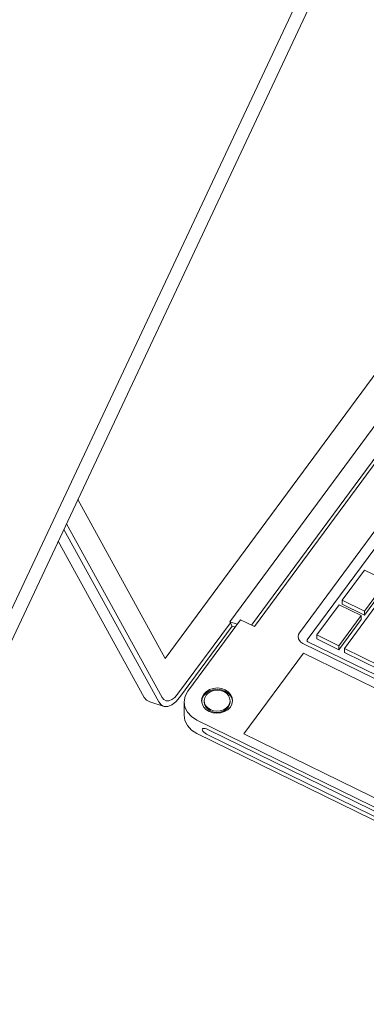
# Model space of a CAD drawing. Header units: millimetres. Extents: x -21126 to 28102, y -1237 to 9397.
# Tile 57 of 226: x -15232 to -15087, y 5888 to 6300. Entities that reach past the tile are written whole.
import ezdxf

# ---------------------------------------------------------------- set-up
doc = ezdxf.new("R2010")
doc.units = ezdxf.units.MM
doc.header["$MEASUREMENT"] = 0
doc.layers.add('Nuevo_09_EI_Mobiliari general', color=7, linetype='Continuous')
doc.layers.add('Nuevo_09_EI_Mobiliari general_Pluma_Nº__1', color=7, linetype='Continuous', lineweight=5)

# ---------------------------------------------------------------- blocks, each defined once
blk = doc.blocks.new('Elem Sección_46_1')
at = {"layer": 'Nuevo_09_EI_Mobiliari general_Pluma_Nº__1', "color": 7, "linetype": 'Continuous', "lineweight": 5}
for p, q in [((-15170.86, 6032.62), (-14970.55, 6304.41)), ((-14984.12, 6264.67), (-15143.87, 6047.92)), ((-14975.98, 6262.11), (-15134.83, 6046.58)), ((-15133.61, 6045.99), (-14973.87, 6262.73)), ((-14962.23, 6250.36), (-15114.76, 6043.41)), ((-14959.24, 6246.98), (-15111.52, 6040.37)), ((-15207.37, 6099.07), (-15170.86, 6032.62)), ((-15213.24, 6086.58), (-15173.61, 6014.46)), ((-15212.12, 6088.96), (-15172.22, 6016.35)), ((-15179.69, 6016.37), (-15215.55, 6081.65)), ((-15096.9, 6056.97), (-15087.59, 6069.6)), ((-15087.59, 6069.6), (-15078.35, 6065.07)), ((-15078.35, 6065.07), (-15087.66, 6052.44)), ((-15078.35, 6063.39), (-15087.66, 6050.77)), ((-15087.66, 6052.44), (-15096.9, 6056.97)), ((-15096.9, 6055.3), (-15096.9, 6056.97)), ((-15096.04, 6036.8), (-15080.9, 6057.34)), ((-15107.59, 6042.46), (-15098.29, 6055.09)), ((-15098.29, 6055.09), (-15089.05, 6050.56)), ((-15087.66, 6050.77), (-15096.9, 6055.3)), ((-15087.66, 6050.77), (-15087.66, 6052.44)), ((-15161.41, 6018.94), (-15139.39, 6048.82)), ((-15143.87, 6047.92), (-15142.88, 6046.12)), ((-15140.77, 6046.95), (-15143.87, 6047.92)), ((-15139.39, 6048.82), (-15133.61, 6045.99)), ((-15089.05, 6050.56), (-15098.35, 6037.93)), ((-15089.05, 6048.88), (-15098.35, 6036.25)), ((-15089.05, 6048.88), (-15089.05, 6050.56)), ((-15165.69, 6017.69), (-15143.67, 6047.56)), ((-15164.9, 6016.25), (-15142.88, 6046.12)), ((-15141.66, 6045.74), (-15142.88, 6046.12)), ((-15115.18, 6042.62), (-15115.33, 6041.77)), ((-15115.33, 6041.77), (-15115.22, 6040.91)), ((-15115.22, 6040.91), (-15114.83, 6040.11)), ((-15114.76, 6043.41), (-15115.18, 6042.62)), ((-15114.83, 6040.11), (-15114.2, 6039.42)), ((-15111.65, 6040.12), (-15111.66, 6040.04)), ((-15111.66, 6040.04), (-15111.65, 6039.96)), ((-15111.52, 6040.37), (-15111.65, 6040.12)), ((-15111.65, 6039.96), (-15111.62, 6039.89)), ((-15111.62, 6039.89), (-15111.56, 6039.82)), ((-15111.56, 6039.82), (-15111.3, 6039.65)), ((-15098.35, 6037.93), (-15107.59, 6042.46)), ((-15107.59, 6040.79), (-15107.59, 6042.46)), ((-15098.35, 6036.25), (-15107.59, 6040.79)), ((-15114.2, 6039.42), (-15113.38, 6038.88)), ((-15113.38, 6038.88), (-15014.05, 5990.17)), ((-15111.3, 6039.65), (-15012.38, 5991.14)), ((-15098.35, 6036.25), (-15098.35, 6037.93)), ((-15081.26, 6029.55), (-15096.04, 6036.8)), ((-15096.04, 6035.12), (-15096.04, 6036.8)), ((-15113.15, 6034.92), (-15138.08, 6001.09)), ((-15018.44, 5988.48), (-15113.15, 6034.92)), ((-15081.26, 6027.87), (-15096.04, 6035.12)), ((-15152.34, 6019.63), (-15153.7, 6018.81)), ((-15153.7, 6018.25), (-15152.34, 6019.07)), ((-15150.77, 6020.14), (-15152.34, 6019.63)), ((-15152.34, 6019.07), (-15150.77, 6019.58)), ((-15151.82, 6018.86), (-15150.51, 6019.28)), ((-15149.09, 6020.29), (-15150.77, 6020.14)), ((-15150.77, 6019.58), (-15149.09, 6019.73)), ((-15150.51, 6019.28), (-15149.11, 6019.41)), ((-15149.11, 6019.41), (-15147.72, 6019.24)), ((-15147.42, 6020.09), (-15149.09, 6020.29)), ((-15149.09, 6019.73), (-15147.42, 6019.53)), ((-15147.72, 6019.24), (-15146.43, 6018.78)), ((-15145.87, 6019.54), (-15147.42, 6020.09)), ((-15147.42, 6019.53), (-15145.87, 6018.98)), ((-15144.55, 6018.68), (-15145.87, 6019.54)), ((-15178.68, 6015.14), (-15179.69, 6016.37)), ((-15177.37, 6014.51), (-15178.68, 6015.14)), ((-15172.22, 6016.35), (-15171.47, 6015.42)), ((-15171.47, 6015.42), (-15170.48, 6014.95)), ((-15169.33, 6014.95), (-15168.09, 6015.44)), ((-15168.09, 6015.44), (-15166.85, 6016.37)), ((-15166.85, 6016.37), (-15165.69, 6017.69)), ((-15166.44, 6014.49), (-15164.9, 6016.25)), ((-15162.95, 6014.57), (-15162.53, 6016.84)), ((-15162.53, 6016.84), (-15161.41, 6018.94)), ((-15155.43, 6016.47), (-15155.68, 6015.11)), ((-15155.68, 6015.11), (-15155.48, 6013.74)), ((-15155.63, 6014.79), (-15155.43, 6015.91)), ((-15154.75, 6017.73), (-15155.43, 6016.47)), ((-15155.43, 6015.91), (-15154.75, 6017.17)), ((-15153.7, 6018.81), (-15154.75, 6017.73)), ((-15154.75, 6017.17), (-15153.7, 6018.25)), ((-15154.6, 6015.09), (-15154.39, 6016.23)), ((-15154.44, 6013.95), (-15154.6, 6015.09)), ((-15154.6, 6014.53), (-15154.6, 6015.09)), ((-15154.39, 6016.23), (-15153.83, 6017.28)), ((-15153.83, 6017.28), (-15152.95, 6018.18)), ((-15152.95, 6018.18), (-15151.82, 6018.86)), ((-15146.43, 6018.78), (-15145.33, 6018.07)), ((-15145.87, 6018.98), (-15144.55, 6018.12)), ((-15145.33, 6018.07), (-15144.49, 6017.15)), ((-15143.55, 6017.57), (-15144.55, 6018.68)), ((-15144.55, 6018.12), (-15143.55, 6017.01)), ((-15144.49, 6017.15), (-15143.98, 6016.08)), ((-15143.98, 6016.08), (-15143.82, 6014.94)), ((-15142.93, 6016.29), (-15143.55, 6017.57)), ((-15143.55, 6017.01), (-15142.93, 6015.73)), ((-15142.74, 6014.92), (-15142.93, 6016.29)), ((-15142.93, 6015.73), (-15142.78, 6014.68)), ((-15177.37, 6014.51), (-15171.29, 6012.6)), ((-15173.61, 6014.46), (-15172.61, 6013.23)), ((-15172.61, 6013.23), (-15171.29, 6012.6)), ((-15171.29, 6012.6), (-15169.75, 6012.6)), ((-15170.48, 6014.95), (-15169.33, 6014.95)), ((-15169.75, 6012.6), (-15168.1, 6013.25)), ((-15168.1, 6013.25), (-15166.44, 6014.49)), ((-15162.63, 6012.29), (-15162.95, 6014.57)), ((-15162.95, 6008.98), (-15162.95, 6014.57)), ((-15161.6, 6010.15), (-15162.63, 6012.29)), ((-15155.48, 6013.74), (-15154.87, 6012.46)), ((-15154.87, 6012.46), (-15153.86, 6011.35)), ((-15154.44, 6013.39), (-15154.6, 6014.53)), ((-15153.92, 6012.88), (-15154.44, 6013.95)), ((-15153.92, 6012.32), (-15154.44, 6013.39)), ((-15153.09, 6011.96), (-15153.92, 6012.88)), ((-15153.09, 6011.4), (-15153.92, 6012.32)), ((-15153.86, 6011.35), (-15152.54, 6010.49)), ((-15151.99, 6011.25), (-15153.09, 6011.96)), ((-15151.99, 6010.69), (-15153.09, 6011.4)), ((-15150.7, 6010.79), (-15151.99, 6011.25)), ((-15146.6, 6011.17), (-15147.91, 6010.75)), ((-15145.46, 6011.85), (-15146.6, 6011.17)), ((-15145.46, 6011.29), (-15146.6, 6010.61)), ((-15146.07, 6010.4), (-15144.72, 6011.22)), ((-15144.59, 6012.75), (-15145.46, 6011.85)), ((-15144.59, 6012.19), (-15145.46, 6011.29)), ((-15144.72, 6011.22), (-15143.66, 6012.3)), ((-15144.03, 6013.8), (-15144.59, 6012.75)), ((-15144.03, 6013.24), (-15144.59, 6012.19)), ((-15143.82, 6014.94), (-15144.03, 6013.8)), ((-15143.82, 6014.38), (-15144.03, 6013.24)), ((-15143.82, 6014.38), (-15143.82, 6014.94)), ((-15143.66, 6012.3), (-15142.99, 6013.56)), ((-15142.99, 6013.56), (-15142.74, 6014.92)), ((-15162.95, 6008.98), (-15162.63, 6006.7)), ((-15159.93, 6008.3), (-15161.6, 6010.15)), ((-15157.72, 6006.87), (-15159.93, 6008.3)), ((-14933.43, 5896.88), (-15157.72, 6006.87)), ((-15152.54, 6010.49), (-15150.99, 6009.94)), ((-15150.7, 6010.23), (-15151.99, 6010.69)), ((-15150.99, 6009.94), (-15149.32, 6009.74)), ((-15149.3, 6010.62), (-15150.7, 6010.79)), ((-15149.3, 6010.06), (-15150.7, 6010.23)), ((-15149.32, 6009.74), (-15147.64, 6009.89)), ((-15147.91, 6010.75), (-15149.3, 6010.62)), ((-15147.91, 6010.19), (-15149.3, 6010.06)), ((-15146.6, 6010.61), (-15147.91, 6010.19)), ((-15147.64, 6009.89), (-15146.07, 6010.4)), ((-15162.63, 6006.7), (-15161.6, 6004.56)), ((-15161.6, 6004.56), (-15159.93, 6002.71)), ((-15159.93, 6002.71), (-15157.72, 6001.28)), ((-15155.33, 6003.2), (-15155.41, 6002.95)), ((-15155.41, 6002.95), (-15155.33, 6002.62)), ((-15155.1, 6003.35), (-15155.33, 6003.2)), ((-15155.33, 6002.62), (-15155.1, 6002.24)), ((-15154.74, 6003.41), (-15155.1, 6003.35)), ((-15154.26, 6003.35), (-15154.74, 6003.41)), ((-15153.7, 6003.19), (-15154.26, 6003.35)), ((-15153.1, 6002.93), (-15153.7, 6003.19)), ((-15042.22, 5948.56), (-15153.1, 6002.93)), ((-15157.72, 6001.28), (-14933.43, 5891.29)), ((-15155.1, 6002.24), (-15154.74, 6001.82)), ((-15154.74, 6001.82), (-15154.26, 6001.41)), ((-15154.26, 6001.41), (-15153.7, 6001.03)), ((-15153.7, 6001.03), (-15153.1, 6000.7)), ((-15153.1, 6000.7), (-15042.22, 5946.32)), ((-15138.08, 6001.09), (-15043.38, 5954.65))]:
    blk.add_line(p, q, dxfattribs=at)
blk = doc.blocks.new('Elem Sección_82_1')
at = {"layer": 'Nuevo_09_EI_Mobiliari general_Pluma_Nº__1', "color": 7, "linetype": 'Continuous', "lineweight": 5}
for p, q in [((-15863.84, 4714.01), (-14958.94, 6641.42)), ((-15858.43, 4712.33), (-14958.94, 6628.21))]:
    blk.add_line(p, q, dxfattribs=at)

msp = doc.modelspace()

# ---------------------------------------------------------------- block references
at = {"layer": 'Nuevo_09_EI_Mobiliari general', "lineweight": 0}
for name in ['Elem Sección_82_1', 'Elem Sección_46_1']:
    msp.add_blockref(name, (0, 0), dxfattribs=at)

doc.saveas('drawing.dxf')
